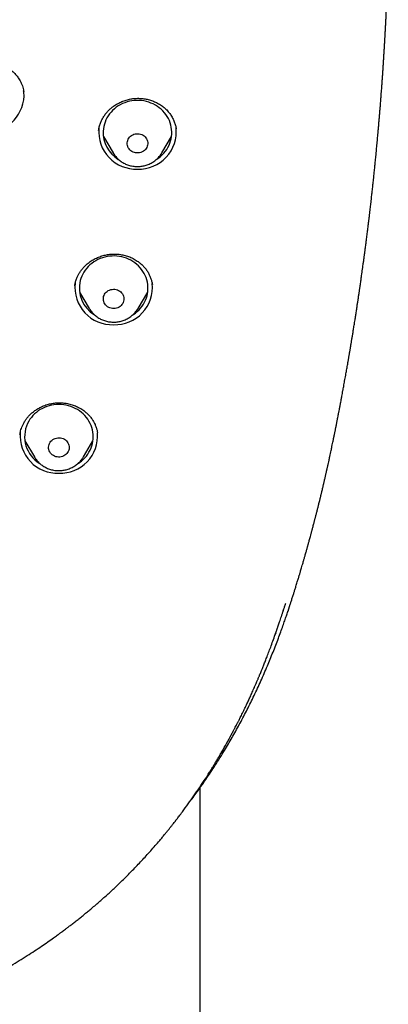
# Model space of a CAD drawing. Header units: millimetres. Extents: x 8 to 761, y 12 to 1609.
# Tile 74 of 88: x 399 to 415, y 1341 to 1384. Entities that reach past the tile are written whole.
import ezdxf

# ---------------------------------------------------------------- set-up
doc = ezdxf.new("R2010")
doc.units = ezdxf.units.MM

msp = doc.modelspace()

# ---------------------------------------------------------------- linework, layer by layer
at = {"color": 7, "linetype": 'Continuous', "lineweight": 30}
for p, q in [((401.957, 1378.941), (401.957, 1378.936)), ((402.17, 1378.665), (402.589, 1377.954)), ((404.728, 1377.954), (405.147, 1378.665)), ((404.728, 1377.954), (404.724, 1377.948)), ((400.919, 1372.139), (400.918, 1372.132)), ((401.128, 1371.857), (401.547, 1371.146)), ((403.687, 1371.146), (404.105, 1371.857)), ((403.687, 1371.146), (403.684, 1371.142)), ((398.523, 1365.642), (398.522, 1365.63)), ((401.914, 1365.683), (401.911, 1365.703)), ((398.734, 1365.357), (399.153, 1364.646)), ((401.293, 1364.646), (401.712, 1365.357)), ((399.153, 1364.646), (399.151, 1364.651)), ((401.293, 1364.646), (401.289, 1364.64)), ((410.239, 1357.902), (410.335, 1358.205)), ((410.032, 1357.929), (410.045, 1357.968)), ((409.698, 1356.954), (409.641, 1356.81)), ((406.4, 1201.765), (406.4, 1350.183))]:
    msp.add_line(p, q, dxfattribs=at)
at = {"color": 7, "linetype": 'Continuous', "lineweight": 30, "flags": 128}
for points in [[(404.502, 1377.672), (404.586, 1377.73), (404.667, 1377.795), (404.744, 1377.865), (404.815, 1377.94), (404.88, 1378.02), (404.939, 1378.104), (404.992, 1378.192), (405.037, 1378.283), (405.076, 1378.377), (405.107, 1378.473), (405.131, 1378.571), (405.148, 1378.671), (405.157, 1378.771), (405.158, 1378.871), (405.152, 1378.972), (405.138, 1379.072), (405.116, 1379.17), (405.087, 1379.267), (405.051, 1379.362), (405.008, 1379.454), (404.957, 1379.543), (404.901, 1379.628), (404.838, 1379.709), (404.768, 1379.786), (404.694, 1379.858), (404.613, 1379.925), (404.529, 1379.986), (404.439, 1380.041), (404.346, 1380.091), (404.249, 1380.134), (404.149, 1380.17), (404.047, 1380.199), (403.942, 1380.222), (403.837, 1380.237), (403.73, 1380.246), (403.623, 1380.247), (403.516, 1380.241), (403.41, 1380.228), (403.305, 1380.208), (403.202, 1380.18), (403.101, 1380.146), (403.003, 1380.106), (402.908, 1380.059), (402.818, 1380.005), (402.731, 1379.946), (402.649, 1379.881), (402.573, 1379.811), (402.502, 1379.735), (402.437, 1379.655), (402.378, 1379.571), (402.325, 1379.484), (402.28, 1379.393), (402.241, 1379.299), (402.21, 1379.203), (402.186, 1379.105), (402.169, 1379.005), (402.16, 1378.905)], [(403.209, 1378.389), (403.216, 1378.444), (403.23, 1378.498), (403.251, 1378.55), (403.28, 1378.598), (403.315, 1378.642), (403.356, 1378.682), (403.402, 1378.717), (403.452, 1378.745), (403.506, 1378.767), (403.563, 1378.782), (403.621, 1378.791), (403.68, 1378.792), (403.738, 1378.785), (403.795, 1378.772), (403.85, 1378.752), (403.902, 1378.725), (403.949, 1378.692), (403.991, 1378.654), (404.028, 1378.61), (404.058, 1378.563), (404.082, 1378.512), (404.098, 1378.459), (404.107, 1378.404), (404.108, 1378.349), (404.101, 1378.294), (404.087, 1378.241), (404.066, 1378.189), (404.037, 1378.141), (404.002, 1378.096), (403.961, 1378.056), (403.915, 1378.022), (403.865, 1377.993), (403.811, 1377.971), (403.754, 1377.956), (403.696, 1377.948), (403.637, 1377.947), (403.579, 1377.953), (403.521, 1377.967), (403.467, 1377.987), (403.415, 1378.014), (403.368, 1378.046), (403.325, 1378.085), (403.289, 1378.128), (403.258, 1378.176), (403.235, 1378.226), (403.219, 1378.279), (403.21, 1378.334), (403.209, 1378.389)], [(402.592, 1377.949), (402.591, 1377.951), (402.589, 1377.954)], [(403.452, 1370.859), (403.487, 1370.882), (403.572, 1370.943), (403.652, 1371.01), (403.727, 1371.082), (403.796, 1371.159), (403.859, 1371.24), (403.916, 1371.325), (403.966, 1371.414), (404.009, 1371.506), (404.046, 1371.601), (404.075, 1371.698), (404.096, 1371.796), (404.11, 1371.896), (404.116, 1371.996), (404.115, 1372.097), (404.106, 1372.197), (404.09, 1372.297), (404.066, 1372.395), (404.034, 1372.491), (403.996, 1372.585), (403.95, 1372.676), (403.898, 1372.764), (403.839, 1372.848), (403.773, 1372.927), (403.702, 1373.003), (403.626, 1373.073), (403.544, 1373.138), (403.458, 1373.197), (403.367, 1373.251), (403.272, 1373.298), (403.174, 1373.339), (403.074, 1373.373), (402.97, 1373.4), (402.866, 1373.42), (402.759, 1373.433), (402.653, 1373.439), (402.545, 1373.438), (402.439, 1373.43), (402.333, 1373.414), (402.229, 1373.391), (402.126, 1373.362), (402.026, 1373.326), (401.929, 1373.283), (401.836, 1373.234), (401.747, 1373.178), (401.662, 1373.117), (401.582, 1373.05), (401.507, 1372.978), (401.438, 1372.901), (401.375, 1372.82), (401.318, 1372.735), (401.268, 1372.646), (401.224, 1372.554), (401.188, 1372.459), (401.159, 1372.362), (401.159, 1372.362)], [(402.179, 1371.661), (402.197, 1371.714), (402.222, 1371.764), (402.253, 1371.811), (402.291, 1371.853), (402.334, 1371.891), (402.383, 1371.922), (402.435, 1371.948), (402.49, 1371.967), (402.547, 1371.979), (402.606, 1371.984), (402.665, 1371.982), (402.723, 1371.972), (402.779, 1371.956), (402.832, 1371.933), (402.882, 1371.903), (402.927, 1371.867), (402.967, 1371.827), (403.001, 1371.781), (403.028, 1371.732), (403.049, 1371.681), (403.061, 1371.627), (403.067, 1371.571), (403.064, 1371.516), (403.054, 1371.462), (403.037, 1371.409), (403.012, 1371.359), (402.98, 1371.312), (402.942, 1371.27), (402.899, 1371.232), (402.851, 1371.2), (402.799, 1371.175), (402.744, 1371.156), (402.686, 1371.144), (402.628, 1371.139), (402.569, 1371.141), (402.511, 1371.15), (402.455, 1371.167), (402.401, 1371.19), (402.351, 1371.22), (402.306, 1371.255), (402.266, 1371.296), (402.233, 1371.341), (402.205, 1371.39), (402.185, 1371.442), (402.172, 1371.496), (402.167, 1371.551), (402.169, 1371.607), (402.179, 1371.661)], [(401.059, 1364.36), (401.122, 1364.402), (401.205, 1364.465), (401.284, 1364.534), (401.357, 1364.607), (401.424, 1364.686), (401.485, 1364.768), (401.539, 1364.855), (401.587, 1364.945), (401.628, 1365.038), (401.662, 1365.133), (401.689, 1365.231), (401.708, 1365.33), (401.719, 1365.43), (401.723, 1365.53), (401.719, 1365.631), (401.708, 1365.731), (401.689, 1365.83), (401.662, 1365.927), (401.628, 1366.023), (401.587, 1366.116), (401.539, 1366.206), (401.485, 1366.292), (401.424, 1366.375), (401.357, 1366.453), (401.284, 1366.527), (401.205, 1366.596), (401.122, 1366.659), (401.034, 1366.716), (400.942, 1366.767), (400.846, 1366.812), (400.747, 1366.851), (400.645, 1366.883), (400.542, 1366.908), (400.436, 1366.926), (400.33, 1366.936), (400.223, 1366.94), (400.116, 1366.936), (400.009, 1366.926), (399.904, 1366.908), (399.8, 1366.883), (399.699, 1366.851), (399.6, 1366.812), (399.504, 1366.767), (399.412, 1366.716), (399.324, 1366.659), (399.241, 1366.596), (399.162, 1366.527), (399.089, 1366.453), (399.022, 1366.375), (398.961, 1366.292), (398.906, 1366.206), (398.858, 1366.116), (398.858, 1366.116)], [(399.814, 1365.237), (399.841, 1365.286), (399.876, 1365.331), (399.916, 1365.371), (399.962, 1365.406), (400.012, 1365.435), (400.066, 1365.458), (400.122, 1365.474), (400.18, 1365.483), (400.239, 1365.484), (400.298, 1365.479), (400.355, 1365.466), (400.41, 1365.446), (400.462, 1365.42), (400.509, 1365.388), (400.552, 1365.35), (400.589, 1365.307), (400.62, 1365.26), (400.645, 1365.21), (400.661, 1365.157), (400.671, 1365.102), (400.673, 1365.047), (400.667, 1364.992), (400.653, 1364.938), (400.632, 1364.886), (400.604, 1364.837), (400.57, 1364.793), (400.53, 1364.752), (400.484, 1364.717), (400.434, 1364.688), (400.38, 1364.666), (400.324, 1364.65), (400.266, 1364.641), (400.207, 1364.639), (400.148, 1364.645), (400.091, 1364.657), (400.036, 1364.677), (399.984, 1364.703), (399.936, 1364.736), (399.894, 1364.774), (399.856, 1364.816), (399.825, 1364.864), (399.801, 1364.914), (399.784, 1364.967), (399.775, 1365.022), (399.773, 1365.077), (399.779, 1365.132), (399.793, 1365.186), (399.814, 1365.237)]]:
    msp.add_lwpolyline(points, dxfattribs=at)
at = {"color": 7, "linetype": 'Continuous', "lineweight": 30}
for centre, radius, start, end in [((397.005, 1380.519), 1.698, 178.2851, 357.3291), ((397.199, 1380.439), 1.503, 0.0038, 8.8043), ((403.6, 1378.877), 1.637, 175.2876, 272.0335), ((403.548, 1378.852), 1.389, 177.8151, 238.4448), ((403.719, 1378.874), 1.634, 267.8871, 6.137), ((402.492, 1372.034), 1.372, 166.1536, 238.4773), ((402.556, 1372.065), 1.634, 173.4759, 272.121), ((402.677, 1372.066), 1.635, 267.8927, 5.8729), ((400.09, 1365.529), 1.364, 154.5259, 238.9921), ((400.165, 1365.569), 1.637, 175.1079, 272.0373), ((400.279, 1365.571), 1.639, 268.0343, 4.2674)]:
    msp.add_arc(centre, radius, start, end, dxfattribs=at)
for points, knots in [([(410.338, 1358.204), (410.341, 1358.215), (410.349, 1358.239), (410.361, 1358.277), (410.378, 1358.33), (410.399, 1358.395), (410.424, 1358.473), (410.45, 1358.553), (410.474, 1358.63), (410.496, 1358.7), (410.517, 1358.769), (410.539, 1358.836), (410.561, 1358.909), (410.585, 1358.987), (410.613, 1359.077), (410.641, 1359.168), (410.668, 1359.258), (410.692, 1359.336), (410.713, 1359.406), (410.731, 1359.466), (410.747, 1359.518), (410.762, 1359.57), (410.78, 1359.629), (410.802, 1359.705), (410.831, 1359.801), (410.862, 1359.907), (410.891, 1360.006), (410.915, 1360.09), (410.935, 1360.158), (410.953, 1360.222), (410.972, 1360.289), (410.994, 1360.364), (411.016, 1360.444), (411.039, 1360.524), (411.06, 1360.598), (411.078, 1360.664), (411.094, 1360.721), (411.108, 1360.771), (411.123, 1360.824), (411.139, 1360.883), (411.158, 1360.953), (411.181, 1361.035), (411.205, 1361.124), (411.227, 1361.205), (411.244, 1361.271), (411.258, 1361.322), (411.27, 1361.368), (411.283, 1361.415), (411.297, 1361.467), (411.314, 1361.53), (411.333, 1361.605), (411.355, 1361.686), (411.375, 1361.764), (411.393, 1361.833), (411.409, 1361.893), (411.422, 1361.946), (411.436, 1361.998), (411.45, 1362.055), (411.467, 1362.122), (411.486, 1362.196), (411.505, 1362.27), (411.523, 1362.342), (411.54, 1362.409), (411.556, 1362.474), (411.573, 1362.541), (411.592, 1362.617), (411.611, 1362.694), (411.629, 1362.768), (411.645, 1362.834), (411.659, 1362.892), (411.671, 1362.941), (411.683, 1362.989), (411.695, 1363.042), (411.71, 1363.106), (411.728, 1363.18), (411.748, 1363.261), (411.765, 1363.336), (411.78, 1363.397), (411.791, 1363.448), (411.802, 1363.493), (411.814, 1363.545), (411.829, 1363.607), (411.846, 1363.681), (411.863, 1363.756), (411.879, 1363.824), (411.891, 1363.881), (411.902, 1363.928), (411.912, 1363.971), (411.922, 1364.014), (411.933, 1364.062), (411.946, 1364.12), (411.959, 1364.182), (411.979, 1364.268), (412.002, 1364.373), (412.033, 1364.515), (412.064, 1364.656), (412.095, 1364.8), (412.125, 1364.944), (412.156, 1365.091), (412.185, 1365.227), (412.205, 1365.323), (412.22, 1365.398), (412.232, 1365.458), (412.244, 1365.517), (412.255, 1365.57), (412.265, 1365.616), (412.273, 1365.659), (412.283, 1365.706), (412.294, 1365.76), (412.306, 1365.819), (412.318, 1365.881), (412.33, 1365.94), (412.34, 1365.993), (412.35, 1366.043), (412.36, 1366.095), (412.372, 1366.153), (412.384, 1366.215), (412.395, 1366.273), (412.409, 1366.345), (412.43, 1366.451), (412.456, 1366.585), (412.484, 1366.734), (412.512, 1366.881), (412.54, 1367.028), (412.567, 1367.171), (412.591, 1367.297), (412.614, 1367.424), (412.634, 1367.532), (412.654, 1367.636), (412.673, 1367.741), (412.693, 1367.854), (412.714, 1367.971), (412.736, 1368.092), (412.758, 1368.215), (412.779, 1368.331), (412.798, 1368.442), (412.818, 1368.553), (412.836, 1368.654), (412.851, 1368.743), (412.864, 1368.816), (412.875, 1368.882), (412.886, 1368.942), (412.897, 1369.006), (412.909, 1369.075), (412.92, 1369.14), (412.928, 1369.192), (412.935, 1369.233), (412.943, 1369.277), (412.952, 1369.333), (412.963, 1369.395), (412.973, 1369.455), (412.982, 1369.508), (412.991, 1369.563), (413.001, 1369.624), (413.013, 1369.698), (413.026, 1369.777), (413.039, 1369.854), (413.056, 1369.96), (413.078, 1370.093), (413.106, 1370.269), (413.133, 1370.434), (413.161, 1370.61), (413.188, 1370.781), (413.217, 1370.973), (413.246, 1371.158), (413.268, 1371.306), (413.285, 1371.417), (413.298, 1371.5), (413.311, 1371.589), (413.325, 1371.679), (413.335, 1371.753), (413.344, 1371.811), (413.351, 1371.861), (413.36, 1371.917), (413.368, 1371.977), (413.377, 1372.033), (413.385, 1372.089), (413.395, 1372.156), (413.407, 1372.245), (413.421, 1372.342), (413.435, 1372.439), (413.449, 1372.537), (413.466, 1372.657), (413.485, 1372.791), (413.504, 1372.933), (413.524, 1373.077), (413.541, 1373.201), (413.555, 1373.301), (413.563, 1373.367), (413.572, 1373.428), (413.58, 1373.49), (413.589, 1373.559), (413.598, 1373.628), (413.607, 1373.692), (413.616, 1373.763), (413.628, 1373.851), (413.64, 1373.948), (413.653, 1374.045), (413.665, 1374.143), (413.679, 1374.253), (413.694, 1374.368), (413.708, 1374.48), (413.722, 1374.59), (413.734, 1374.69), (413.745, 1374.783), (413.756, 1374.867), (413.765, 1374.947), (413.774, 1375.02), (413.783, 1375.093), (413.792, 1375.166), (413.8, 1375.236), (413.806, 1375.29), (413.812, 1375.335), (413.817, 1375.38), (413.824, 1375.436), (413.837, 1375.554), (413.859, 1375.738), (413.885, 1375.973), (413.912, 1376.215), (413.938, 1376.445), (413.963, 1376.679), (413.986, 1376.9), (414.009, 1377.12), (414.028, 1377.308), (414.045, 1377.473), (414.059, 1377.609), (414.072, 1377.746), (414.086, 1377.886), (414.099, 1378.025), (414.112, 1378.155), (414.124, 1378.289), (414.137, 1378.425), (414.149, 1378.558), (414.161, 1378.691), (414.173, 1378.818), (414.186, 1378.968), (414.2, 1379.123), (414.215, 1379.302), (414.23, 1379.477), (414.244, 1379.65), (414.258, 1379.821), (414.271, 1379.981), (414.283, 1380.132), (414.294, 1380.274), (414.305, 1380.414), (414.316, 1380.555), (414.326, 1380.686), (414.334, 1380.808), (414.342, 1380.914), (414.349, 1381.009), (414.355, 1381.097), (414.361, 1381.183), (414.368, 1381.273), (414.374, 1381.369), (414.381, 1381.461), (414.387, 1381.547), (414.392, 1381.628), (414.397, 1381.705), (414.402, 1381.785), (414.408, 1381.871), (414.414, 1381.962), (414.419, 1382.049), (414.424, 1382.13), (414.43, 1382.215), (414.435, 1382.306), (414.441, 1382.395), (414.446, 1382.476), (414.45, 1382.555), (414.455, 1382.633), (414.459, 1382.703), (414.462, 1382.755), (414.465, 1382.8), (414.468, 1382.85), (414.471, 1382.913), (414.475, 1382.979), (414.478, 1383.04), (414.481, 1383.094), (414.484, 1383.15), (414.488, 1383.216), (414.492, 1383.295), (414.497, 1383.379), (414.501, 1383.468), (414.506, 1383.556), (414.511, 1383.651), (414.516, 1383.745), (414.521, 1383.848), (414.526, 1383.963), (414.533, 1384.097), (414.539, 1384.238), (414.545, 1384.374), (414.551, 1384.51), (414.557, 1384.64), (414.564, 1384.794), (414.57, 1384.945), (414.577, 1385.122), (414.584, 1385.296), (414.591, 1385.488), (414.596, 1385.639), (414.6, 1385.754), (414.602, 1385.823), (414.605, 1385.897), (414.607, 1385.974), (414.61, 1386.049), (414.612, 1386.109), (414.613, 1386.155), (414.614, 1386.194), (414.616, 1386.24), (414.618, 1386.297), (414.619, 1386.341), (414.62, 1386.366)], [0, 0, 0, 0, 0.00144, 0.003352, 0.005105, 0.00845, 0.012219, 0.015762, 0.019319, 0.022636, 0.025281, 0.028563, 0.031742, 0.035087, 0.039062, 0.043754, 0.04739, 0.051003, 0.054188, 0.056701, 0.059001, 0.061223, 0.063503, 0.066938, 0.071308, 0.076202, 0.080905, 0.084351, 0.087181, 0.089897, 0.092717, 0.095931, 0.09977, 0.103116, 0.106386, 0.109336, 0.111684, 0.113785, 0.115885, 0.118508, 0.121411, 0.125004, 0.12903, 0.132893, 0.135423, 0.137452, 0.1394, 0.14135, 0.143443, 0.146147, 0.149371, 0.153003, 0.156396, 0.159359, 0.161745, 0.163969, 0.166021, 0.168396, 0.171227, 0.174384, 0.177714, 0.180569, 0.18341, 0.186069, 0.18877, 0.191763, 0.195563, 0.198457, 0.200796, 0.202998, 0.205307, 0.207503, 0.209593, 0.212002, 0.215305, 0.218805, 0.221991, 0.224484, 0.226346, 0.228211, 0.230169, 0.232722, 0.235873, 0.239015, 0.241855, 0.244079, 0.245925, 0.247746, 0.249229, 0.251166, 0.253622, 0.256229, 0.258629, 0.264081, 0.268865, 0.275713, 0.281022, 0.286044, 0.292953, 0.298126, 0.3024, 0.304467, 0.307009, 0.309394, 0.311437, 0.313227, 0.314813, 0.316564, 0.318671, 0.321124, 0.323551, 0.325616, 0.327467, 0.32909, 0.330753, 0.332717, 0.334973, 0.337014, 0.338546, 0.342214, 0.347739, 0.352018, 0.357279, 0.362584, 0.36687, 0.371701, 0.375286, 0.379722, 0.382487, 0.385833, 0.390152, 0.393641, 0.397948, 0.40226, 0.406058, 0.409639, 0.413339, 0.417241, 0.419751, 0.422357, 0.424538, 0.426338, 0.428414, 0.430911, 0.433353, 0.434938, 0.43606, 0.437455, 0.439363, 0.441648, 0.443693, 0.445424, 0.446968, 0.449149, 0.451613, 0.454299, 0.457079, 0.459347, 0.464933, 0.470388, 0.476955, 0.481432, 0.487966, 0.494108, 0.500573, 0.506446, 0.508877, 0.511664, 0.514715, 0.517826, 0.520584, 0.522093, 0.52368, 0.525543, 0.527679, 0.529649, 0.531161, 0.533183, 0.536395, 0.540026, 0.542812, 0.546024, 0.549801, 0.554775, 0.559342, 0.563917, 0.569133, 0.571651, 0.573884, 0.575773, 0.577779, 0.580133, 0.582603, 0.584485, 0.586488, 0.589612, 0.593252, 0.596073, 0.599246, 0.60301, 0.606985, 0.610672, 0.614169, 0.617854, 0.620567, 0.623424, 0.6262, 0.628484, 0.63068, 0.633411, 0.635737, 0.637558, 0.638825, 0.640142, 0.642014, 0.644364, 0.651754, 0.660272, 0.667637, 0.675671, 0.682979, 0.690914, 0.697425, 0.704559, 0.709604, 0.713636, 0.718055, 0.723105, 0.727449, 0.731704, 0.735917, 0.740659, 0.745165, 0.74901, 0.753756, 0.757696, 0.763761, 0.768897, 0.775388, 0.780944, 0.785964, 0.792164, 0.796697, 0.800843, 0.806139, 0.81038, 0.814911, 0.819026, 0.822115, 0.825374, 0.828327, 0.83075, 0.833769, 0.837223, 0.840164, 0.842831, 0.845646, 0.848063, 0.850417, 0.853452, 0.856549, 0.859335, 0.861934, 0.864522, 0.867651, 0.870823, 0.873273, 0.875651, 0.878595, 0.88084, 0.882512, 0.883699, 0.885251, 0.887382, 0.889768, 0.891713, 0.893351, 0.895092, 0.89726, 0.899748, 0.902897, 0.905494, 0.908386, 0.911529, 0.914787, 0.917638, 0.921594, 0.925998, 0.930724, 0.935436, 0.939289, 0.944137, 0.947986, 0.954373, 0.958862, 0.965317, 0.971087, 0.977894, 0.980073, 0.982268, 0.984625, 0.987263, 0.989841, 0.991913, 0.993105, 0.994365, 0.995711, 0.99756, 1, 1, 1, 1]), ([(395.304, 1380.56), (395.308, 1380.585), (395.317, 1380.64), (395.339, 1380.737), (395.375, 1380.853), (395.429, 1380.986), (395.504, 1381.126), (395.595, 1381.262), (395.7, 1381.389), (395.83, 1381.515), (395.987, 1381.638), (396.171, 1381.749), (396.366, 1381.838), (396.568, 1381.903), (396.777, 1381.945), (396.991, 1381.961), (397.208, 1381.952), (397.423, 1381.918), (397.633, 1381.857), (397.835, 1381.772), (398.023, 1381.663), (398.19, 1381.534), (398.333, 1381.39), (398.453, 1381.235), (398.542, 1381.086), (398.606, 1380.948), (398.648, 1380.829), (398.676, 1380.718), (398.687, 1380.651), (398.692, 1380.619)], [0, 0, 0, 0, 0.0185198, 0.0411729, 0.0680832, 0.0993216, 0.1340848, 0.1688356, 0.203202, 0.2371926, 0.2819358, 0.3260149, 0.3693719, 0.4121173, 0.4551039, 0.4984711, 0.5422662, 0.5865367, 0.6312981, 0.6765615, 0.7218814, 0.7662026, 0.8091898, 0.8509221, 0.8914728, 0.9210874, 0.9491024, 0.9753453, 1, 1, 1, 1]), ([(401.956, 1378.934), (401.966, 1378.988), (401.986, 1379.095), (402.037, 1379.251), (402.103, 1379.4), (402.182, 1379.54), (402.275, 1379.671), (402.379, 1379.791), (402.493, 1379.899), (402.629, 1380.006), (402.789, 1380.107), (402.973, 1380.197), (403.165, 1380.266), (403.36, 1380.313), (403.557, 1380.338), (403.752, 1380.341), (403.944, 1380.324), (404.133, 1380.287), (404.318, 1380.229), (404.498, 1380.152), (404.67, 1380.053), (404.83, 1379.934), (404.974, 1379.794), (405.098, 1379.64), (405.198, 1379.478), (405.271, 1379.315), (405.322, 1379.157), (405.341, 1379.054), (405.351, 1379.004)], [0, 0, 0, 0, 0.036754, 0.072774, 0.108085, 0.142699, 0.17663, 0.2099, 0.242512, 0.274545, 0.316792, 0.358538, 0.399725, 0.440309, 0.480273, 0.519636, 0.558451, 0.597495, 0.63723, 0.677663, 0.718816, 0.760741, 0.803212, 0.846052, 0.887528, 0.926954, 0.964412, 1, 1, 1, 1]), ([(402.592, 1377.949), (402.595, 1377.943), (402.613, 1377.912), (402.651, 1377.857), (402.707, 1377.786), (402.768, 1377.72), (402.834, 1377.658), (402.904, 1377.601), (402.979, 1377.55), (403.058, 1377.503), (403.14, 1377.463), (403.226, 1377.429), (403.313, 1377.4), (403.403, 1377.379), (403.494, 1377.363), (403.586, 1377.355), (403.679, 1377.353), (403.772, 1377.358), (403.864, 1377.369), (403.954, 1377.388), (404.044, 1377.412), (404.131, 1377.443), (404.215, 1377.481), (404.296, 1377.524), (404.374, 1377.574), (404.448, 1377.628), (404.517, 1377.688), (404.581, 1377.753), (404.639, 1377.822), (404.687, 1377.887), (404.713, 1377.93), (404.724, 1377.948)], [0, 0, 0, 0, 0.0077385, 0.043138, 0.0785888, 0.1140957, 0.149662, 0.1852894, 0.2209778, 0.2567262, 0.2925321, 0.328392, 0.3643015, 0.4002558, 0.4362491, 0.4722756, 0.5083288, 0.5444023, 0.5804873, 0.616576, 0.652661, 0.6887345, 0.7247889, 0.7608161, 0.7968086, 0.832759, 0.8686605, 0.9045071, 0.940294, 0.9760178, 1, 1, 1, 1]), ([(400.915, 1372.132), (400.919, 1372.16), (400.926, 1372.208), (400.943, 1372.287), (400.966, 1372.361), (400.992, 1372.436), (401.03, 1372.526), (401.082, 1372.63), (401.153, 1372.748), (401.24, 1372.868), (401.355, 1372.998), (401.499, 1373.13), (401.672, 1373.253), (401.859, 1373.353), (402.053, 1373.43), (402.253, 1373.484), (402.455, 1373.517), (402.658, 1373.528), (402.864, 1373.516), (403.07, 1373.479), (403.272, 1373.418), (403.468, 1373.332), (403.638, 1373.231), (403.783, 1373.122), (403.903, 1373.011), (404.01, 1372.889), (404.101, 1372.759), (404.176, 1372.623), (404.236, 1372.482), (404.281, 1372.339), (404.299, 1372.243), (404.308, 1372.194)], [0, 0, 0, 0, 0.023729, 0.039991, 0.05595, 0.073147, 0.091661, 0.118391, 0.147463, 0.178876, 0.212222, 0.256461, 0.300079, 0.343098, 0.385527, 0.427329, 0.468448, 0.509362, 0.551022, 0.593463, 0.636739, 0.680886, 0.72592, 0.760297, 0.795127, 0.829952, 0.8645, 0.898726, 0.932687, 0.966431, 1, 1, 1, 1]), ([(401.548, 1371.146), (401.558, 1371.128), (401.584, 1371.086), (401.631, 1371.021), (401.688, 1370.952), (401.751, 1370.887), (401.819, 1370.827), (401.892, 1370.772), (401.968, 1370.723), (402.048, 1370.679), (402.132, 1370.641), (402.218, 1370.609), (402.307, 1370.583), (402.397, 1370.564), (402.489, 1370.551), (402.581, 1370.545), (402.674, 1370.546), (402.766, 1370.554), (402.858, 1370.568), (402.948, 1370.589), (403.036, 1370.616), (403.123, 1370.65), (403.206, 1370.689), (403.286, 1370.735), (403.362, 1370.787), (403.434, 1370.843), (403.501, 1370.905), (403.563, 1370.972), (403.619, 1371.043), (403.659, 1371.1), (403.679, 1371.134), (403.683, 1371.142)], [0, 0, 0, 0, 0.023509, 0.058819, 0.094182, 0.129602, 0.165082, 0.200623, 0.236225, 0.271886, 0.307602, 0.343371, 0.379188, 0.415047, 0.450943, 0.486869, 0.52282, 0.558788, 0.594764, 0.63074, 0.66671, 0.702666, 0.738599, 0.774502, 0.810368, 0.846189, 0.881958, 0.917671, 0.953323, 0.988912, 1, 1, 1, 1]), ([(398.522, 1365.634), (398.525, 1365.655), (398.531, 1365.701), (398.55, 1365.793), (398.584, 1365.9), (398.63, 1366.014), (398.689, 1366.132), (398.763, 1366.251), (398.851, 1366.37), (398.956, 1366.487), (399.076, 1366.598), (399.21, 1366.7), (399.353, 1366.789), (399.519, 1366.871), (399.708, 1366.94), (399.92, 1366.99), (400.133, 1367.015), (400.343, 1367.017), (400.549, 1366.995), (400.752, 1366.951), (400.948, 1366.882), (401.137, 1366.79), (401.299, 1366.684), (401.435, 1366.572), (401.549, 1366.458), (401.65, 1366.335), (401.736, 1366.205), (401.804, 1366.073), (401.855, 1365.942), (401.891, 1365.819), (401.906, 1365.74), (401.912, 1365.703)], [0, 0, 0, 0, 0.018522, 0.03996, 0.064765, 0.091475, 0.119729, 0.149543, 0.180932, 0.213901, 0.248456, 0.28355, 0.318178, 0.352369, 0.397274, 0.441436, 0.484825, 0.527382, 0.569189, 0.61139, 0.654263, 0.697856, 0.742217, 0.77601, 0.810251, 0.844886, 0.87885, 0.911741, 0.943392, 0.97386, 1, 1, 1, 1]), ([(399.151, 1364.651), (399.153, 1364.647), (399.169, 1364.617), (399.205, 1364.564), (399.259, 1364.493), (399.319, 1364.426), (399.385, 1364.363), (399.454, 1364.305), (399.528, 1364.252), (399.606, 1364.205), (399.688, 1364.163), (399.773, 1364.127), (399.86, 1364.098), (399.949, 1364.075), (400.04, 1364.058), (400.132, 1364.048), (400.225, 1364.045), (400.318, 1364.049), (400.41, 1364.059), (400.501, 1364.076), (400.59, 1364.099), (400.678, 1364.129), (400.763, 1364.165), (400.845, 1364.208), (400.923, 1364.256), (400.998, 1364.309), (401.068, 1364.368), (401.133, 1364.432), (401.193, 1364.501), (401.245, 1364.57), (401.275, 1364.618), (401.288, 1364.64)], [0, 0, 0, 0, 0.004947, 0.040188, 0.07548, 0.110826, 0.146232, 0.181697, 0.217224, 0.252811, 0.288455, 0.324154, 0.359904, 0.395699, 0.431534, 0.467403, 0.5033, 0.539219, 0.575151, 0.611088, 0.647023, 0.682948, 0.718856, 0.754738, 0.790587, 0.826396, 0.862157, 0.897865, 0.933514, 0.9691, 1, 1, 1, 1]), ([(410.037, 1357.93), (410.05, 1357.972), (410.079, 1358.061), (410.112, 1358.163), (410.131, 1358.224), (410.135, 1358.238)], [0, 0, 0, 0, 0.401709, 0.86029, 1, 1, 1, 1]), ([(405.907, 1349.507), (406.027, 1349.668), (406.298, 1350.029), (406.699, 1350.605), (407.113, 1351.234), (407.49, 1351.844), (407.835, 1352.433), (408.151, 1353.005), (408.46, 1353.596), (408.761, 1354.21), (409.056, 1354.847), (409.287, 1355.379), (409.461, 1355.8), (409.583, 1356.101), (409.701, 1356.405), (409.814, 1356.701), (409.918, 1356.983), (410.011, 1357.241), (410.093, 1357.474), (410.165, 1357.683), (410.213, 1357.825), (410.237, 1357.897), (410.24, 1357.906)], [0, 0, 0, 0, 0.063018, 0.141458, 0.22034, 0.299669, 0.367333, 0.435733, 0.505988, 0.57816, 0.652241, 0.728234, 0.762278, 0.796693, 0.831481, 0.865706, 0.897561, 0.926999, 0.952543, 0.975941, 0.997195, 1, 1, 1, 1]), ([(409.762, 1357.115), (409.763, 1357.116), (409.768, 1357.131), (409.776, 1357.155), (409.788, 1357.189), (409.799, 1357.222), (409.827, 1357.304), (409.878, 1357.452), (409.928, 1357.602), (409.962, 1357.702), (409.976, 1357.743), (409.992, 1357.793), (410.013, 1357.856), (410.029, 1357.902), (410.037, 1357.927)], [0, 0, 0, 0, 0.005803, 0.052225, 0.09365, 0.134782, 0.175622, 0.398662, 0.681371, 0.726038, 0.772064, 0.832585, 0.911236, 1, 1, 1, 1]), ([(365.202, 1336.168), (365.535, 1336.169), (366.192, 1336.17), (367.166, 1336.183), (368.116, 1336.203), (369.043, 1336.23), (369.945, 1336.262), (370.824, 1336.301), (371.679, 1336.345), (372.523, 1336.394), (373.355, 1336.449), (374.175, 1336.508), (374.969, 1336.571), (375.737, 1336.636), (376.48, 1336.705), (377.198, 1336.775), (377.891, 1336.847), (378.557, 1336.921), (379.198, 1336.995), (379.814, 1337.07), (380.403, 1337.145), (380.957, 1337.219), (381.477, 1337.29), (381.962, 1337.359), (382.426, 1337.428), (382.874, 1337.496), (383.473, 1337.589), (384.229, 1337.712), (385.146, 1337.87), (386.069, 1338.043), (386.997, 1338.231), (387.929, 1338.436), (388.862, 1338.661), (389.768, 1338.9), (390.648, 1339.152), (391.5, 1339.417), (392.345, 1339.701), (393.181, 1340.004), (394.006, 1340.328), (394.767, 1340.65), (395.463, 1340.966), (396.096, 1341.271), (396.635, 1341.546), (397.081, 1341.785), (397.438, 1341.981), (397.785, 1342.179), (398.136, 1342.386), (398.487, 1342.599), (398.833, 1342.817), (399.156, 1343.027), (399.455, 1343.227), (399.731, 1343.417), (399.937, 1343.562), (400.076, 1343.661), (400.151, 1343.716), (400.215, 1343.762), (400.266, 1343.799), (400.311, 1343.832), (400.362, 1343.87), (400.431, 1343.921), (400.521, 1343.989), (400.633, 1344.074), (400.766, 1344.175), (400.911, 1344.288), (401.061, 1344.405), (401.209, 1344.524), (401.357, 1344.645), (401.505, 1344.766), (401.725, 1344.95), (402.015, 1345.2), (402.374, 1345.52), (402.731, 1345.852), (403.09, 1346.199), (403.462, 1346.574), (403.846, 1346.978), (404.241, 1347.413), (404.54, 1347.758), (404.744, 1348.001), (404.851, 1348.131), (404.948, 1348.249), (405.034, 1348.356), (405.115, 1348.458), (405.189, 1348.551), (405.248, 1348.626), (405.287, 1348.677), (405.312, 1348.708), (405.332, 1348.734), (405.349, 1348.756), (405.366, 1348.779), (405.392, 1348.812), (405.43, 1348.862), (405.484, 1348.933), (405.549, 1349.018), (405.681, 1349.195), (405.874, 1349.459), (406.123, 1349.811), (406.369, 1350.17), (406.555, 1350.452), (406.682, 1350.649), (406.747, 1350.751), (406.802, 1350.839), (406.848, 1350.912), (406.892, 1350.982), (406.941, 1351.062), (407.003, 1351.163), (407.079, 1351.289), (407.164, 1351.431), (407.254, 1351.583), (407.386, 1351.81), (407.558, 1352.113), (407.722, 1352.414), (407.838, 1352.632), (407.903, 1352.755), (407.956, 1352.858), (407.998, 1352.939), (408.027, 1352.996), (408.049, 1353.039), (408.07, 1353.08), (408.098, 1353.136), (408.133, 1353.206), (408.175, 1353.291), (408.241, 1353.423), (408.323, 1353.592), (408.417, 1353.788), (408.503, 1353.972), (408.572, 1354.123), (408.628, 1354.247), (408.674, 1354.348), (408.72, 1354.453), (408.768, 1354.561), (408.816, 1354.671), (408.858, 1354.768), (408.891, 1354.846), (408.915, 1354.902), (408.932, 1354.941), (408.944, 1354.97), (408.957, 1355), (408.974, 1355.042), (408.999, 1355.1), (409.03, 1355.176), (409.071, 1355.275), (409.122, 1355.399), (409.183, 1355.552), (409.252, 1355.727), (409.33, 1355.926), (409.414, 1356.148), (409.506, 1356.393), (409.604, 1356.662), (409.67, 1356.85), (409.704, 1356.947)], [0, 0, 0, 0, 0.0186739, 0.0369003, 0.0546817, 0.0720204, 0.0889182, 0.1053769, 0.1213977, 0.1369821, 0.1528413, 0.1682235, 0.1831294, 0.1975672, 0.2115389, 0.2250422, 0.2380747, 0.2506345, 0.2627203, 0.2743305, 0.2854642, 0.2961204, 0.30573, 0.3149142, 0.3236727, 0.332068, 0.3404276, 0.3577353, 0.375138, 0.392739, 0.4105101, 0.4284182, 0.4464313, 0.4645302, 0.481228, 0.4980323, 0.5148187, 0.5315568, 0.548259, 0.5649597, 0.5782875, 0.5915852, 0.6048294, 0.6126002, 0.6203404, 0.6279777, 0.6352923, 0.6435551, 0.6513366, 0.6586476, 0.6654899, 0.6718644, 0.6777717, 0.6798378, 0.6816285, 0.6831209, 0.6843149, 0.6852184, 0.686324, 0.6879491, 0.6900941, 0.6927594, 0.6960163, 0.6996318, 0.703259, 0.7068902, 0.7105255, 0.7141653, 0.7178098, 0.7269427, 0.7361101, 0.7453561, 0.7548981, 0.7647571, 0.7757025, 0.7869726, 0.7985427, 0.8020366, 0.8052767, 0.8082177, 0.8108606, 0.813206, 0.8157202, 0.8177712, 0.8186658, 0.819432, 0.8200701, 0.8205799, 0.8210193, 0.8217275, 0.8229785, 0.8246797, 0.8268279, 0.8291528, 0.8374366, 0.8456954, 0.8540533, 0.8625753, 0.8652224, 0.8675617, 0.8695664, 0.8712365, 0.8725757, 0.8743329, 0.8766294, 0.8794653, 0.8827895, 0.8862198, 0.8896783, 0.8979417, 0.9063616, 0.9095146, 0.9122024, 0.914425, 0.9161822, 0.917474, 0.9181105, 0.9189779, 0.9201691, 0.9216839, 0.9235226, 0.9256531, 0.9301809, 0.9343696, 0.9382192, 0.9418984, 0.9439381, 0.9460644, 0.9482769, 0.9505756, 0.9529602, 0.955182, 0.9567145, 0.9579151, 0.9586803, 0.9592023, 0.9597268, 0.9606002, 0.9618248, 0.9634001, 0.9653253, 0.9680128, 0.9711743, 0.9748082, 0.9789128, 0.9834862, 0.9885265, 0.9940318, 1, 1, 1, 1]), ([(409.692, 1356.913), (409.702, 1356.941), (409.72, 1356.993), (409.743, 1357.059), (409.756, 1357.096), (409.761, 1357.11)], [0, 0, 0, 0, 0.430314, 0.779794, 1, 1, 1, 1])]:
    msp.add_open_spline(points, degree=3, knots=knots, dxfattribs=at)

doc.saveas('drawing.dxf')
